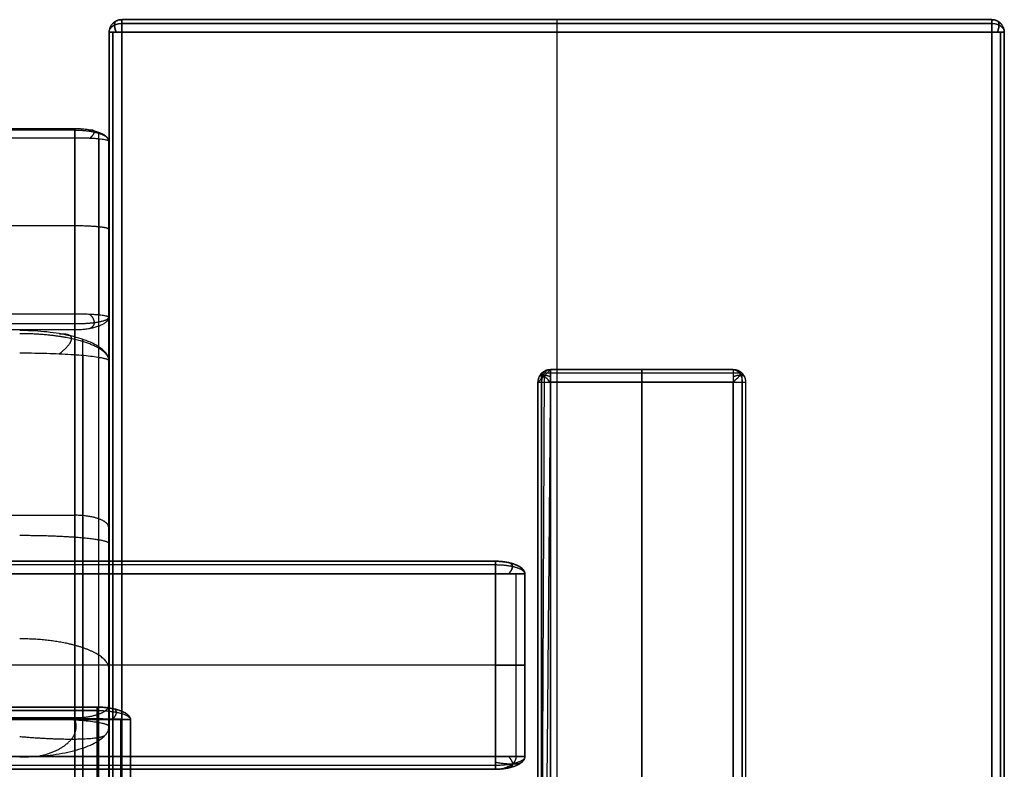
# Model space of a CAD drawing. Header units: millimetres. Extents: x -901 to 901, y -356 to 356.
# Tile 18 of 18: x 744 to 901, y 237 to 356. Entities that reach past the tile are written whole.
import ezdxf

# ---------------------------------------------------------------- set-up
doc = ezdxf.new("R2010")
doc.units = ezdxf.units.MM
doc.layers.add('Défaut', color=7, linetype='Continuous', true_color=0x000000)

msp = doc.modelspace()

# ---------------------------------------------------------------- linework, layer by layer
at = {"layer": 'Défaut'}
for p, q in [((760.63, 355.54, 606.72), (898.63, 355.54, 606.72)), ((829.63, 355.54, 592.22), (829.63, 355.54, 621.22)), ((829.63, 353.54, 590.22), (829.63, -332.46, 590.22)), ((829.63, 353.54, 623.22), (829.63, -332.46, 623.22)), ((753.18, 322.81, 726.39), (0, 322.81, 726.39)), ((758.55, 199.61, 269.72), (758.55, 322.28, 724.46)), ((857.63, 299.99, 295.22), (828.63, 299.99, 295.22)), ((843.13, 299.99, 2.22), (843.13, 299.99, 588.22)), ((843.13, 297.99, 590.22), (843.13, 69.99, 590.22)), ((843.13, 69.99, 0.22), (843.13, 297.99, 0.22)), ((0, 276.88, 492.79), (753.18, 276.88, 492.79)), ((758.55, 274.95, 493.32), (758.55, 246.95, 500.87)), ((819.89, 269.58, 252.6), (0, 269.58, 252.6)), ((824.58, 238.58, 252.6), (824.58, 267.58, 252.6)), ((819.89, 253.08, 335.6), (0, 253.08, 335.6)), ((819.89, 253.08, 169.6), (0, 253.08, 169.6)), ((758.6, 193.45, 551.72), (758.6, 254.5, 551.72)), ((824.58, 253.08, 333.6), (824.58, 253.08, 171.6)), ((756.73, 246.43, 218.89), (0, 246.43, 218.89)), ((0, 244.76, 500.42), (753.18, 244.76, 500.42)), ((762.01, -320.58, 241.93), (762.01, 244.43, 241.93)), ((819.89, 236.58, 252.6), (0, 236.58, 252.6))]:
    msp.add_line(p, q, dxfattribs=at)
for points, weights in [([(758.63, 353.54, 592.22), (758.63, 355.54, 592.22), (760.63, 355.54, 592.22)], [1, 0.707106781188, 1]), ([(760.63, 355.54, 621.22), (758.63, 355.54, 621.22), (758.63, 353.54, 621.22)], [1, 0.70710678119, 1]), ([(760.63, 355.54, 592.22), (760.63, 355.54, 590.22), (760.63, 353.54, 590.22)], [1, 0.707106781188, 1]), ([(760.63, 353.54, 623.22), (760.63, 355.54, 623.22), (760.63, 355.54, 621.22)], [1, 0.70710678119, 1]), ([(898.63, 353.54, 590.22), (898.63, 355.54, 590.22), (898.63, 355.54, 592.22)], [1, 0.707106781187, 1]), ([(898.63, 355.54, 592.22), (900.63, 355.54, 592.22), (900.63, 353.54, 592.22)], [1, 0.707106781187, 1]), ([(900.63, 353.54, 621.22), (900.63, 355.54, 621.22), (898.63, 355.54, 621.22)], [1, 0.707106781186, 1]), ([(898.63, 355.54, 621.22), (898.63, 355.54, 623.22), (898.63, 353.54, 623.22)], [1, 0.707106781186, 1]), ([(760.63, 353.54, 590.22), (758.63, 353.54, 590.22), (758.63, 353.54, 592.22)], [1, 0.707106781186, 1]), ([(758.63, 353.54, 621.22), (758.63, 353.54, 623.22), (760.63, 353.54, 623.22)], [1, 0.707106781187, 1]), ([(900.63, 353.54, 592.22), (900.63, 353.54, 590.22), (898.63, 353.54, 590.22)], [1, 0.707106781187, 1]), ([(898.63, 353.54, 623.22), (900.63, 353.54, 623.22), (900.63, 353.54, 621.22)], [1, 0.707106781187, 1]), ([(753.18, 338.22, 720.17), (753.18, 338.74, 722.1), (753.18, 336.81, 722.62)], [1, 0.707106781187, 1]), ([(758.55, 336.28, 720.69), (758.55, 338.22, 720.17), (753.18, 338.22, 720.17)], [1, 0.707106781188, 1]), ([(753.18, 336.81, 722.62), (758.55, 336.81, 722.62), (758.55, 336.28, 720.69)], [1, 0.707106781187, 1]), ([(758.55, 308.29, 728.24), (758.55, 308.81, 730.17), (753.18, 308.81, 730.17)], [1, 0.707106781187, 1]), ([(753.18, 308.81, 730.17), (753.18, 306.88, 730.69), (753.18, 306.35, 728.76)], [1, 0.707106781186, 1]), ([(753.18, 306.35, 728.76), (758.55, 306.35, 728.76), (758.55, 308.29, 728.24)], [1, 0.707106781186, 1]), ([(758.6, 301.38, 725.47), (758.6, 306.2, 724.17), (744.43, 306.2, 724.17)], [1, 0.707106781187, 1]), ([(744.43, 302.65, 730.3), (758.6, 302.65, 730.3), (758.6, 301.38, 725.47)], [1, 0.707106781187, 1]), ([(828.63, 299.99, 588.22), (826.63, 299.99, 588.22), (826.63, 297.99, 588.22)], [1, 0.707106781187, 1]), ([(828.63, 297.99, 590.22), (828.63, 299.99, 590.22), (828.63, 299.99, 588.22)], [1, 0.70710678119, 1]), ([(859.63, 297.99, 588.22), (859.63, 299.99, 588.22), (857.63, 299.99, 588.22)], [1, 0.707106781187, 1]), ([(857.63, 299.99, 588.22), (857.63, 299.99, 590.22), (857.63, 297.99, 590.22)], [1, 0.707106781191, 1]), ([(826.63, 297.99, 588.22), (826.63, 297.99, 590.22), (828.63, 297.99, 590.22)], [1, 0.707106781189, 1]), ([(857.63, 297.99, 590.22), (859.63, 297.99, 590.22), (859.63, 297.99, 588.22)], [1, 0.707106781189, 1]), ([(819.89, 269.58, 333.6), (819.89, 269.58, 335.6), (819.89, 267.58, 335.6)], [1, 0.707106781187, 1]), ([(819.89, 267.58, 169.6), (819.89, 269.58, 169.6), (819.89, 269.58, 171.6)], [1, 0.707106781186, 1]), ([(824.58, 267.58, 333.6), (824.58, 269.58, 333.6), (819.89, 269.58, 333.6)], [1, 0.707106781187, 1]), ([(819.89, 269.58, 171.6), (824.58, 269.58, 171.6), (824.58, 267.58, 171.6)], [1, 0.707106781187, 1]), ([(819.89, 267.58, 335.6), (824.58, 267.58, 335.6), (824.58, 267.58, 333.6)], [1, 0.707106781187, 1]), ([(824.58, 267.58, 171.6), (824.58, 267.58, 169.6), (819.89, 267.58, 169.6)], [1, 0.707106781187, 1]), ([(756.73, 244.43, 169.02), (756.73, 246.43, 169.02), (756.73, 246.43, 171.02)], [1, 0.707106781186, 1]), ([(756.73, 246.43, 266.76), (756.73, 246.43, 268.59), (756.73, 244.6, 268.75)], [1, 0.736967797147, 1]), ([(762.01, 244.43, 266.76), (762.01, 246.43, 266.76), (756.73, 246.43, 266.76)], [1, 0.707106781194, 1]), ([(756.73, 246.43, 171.02), (762.01, 246.43, 171.02), (762.01, 244.43, 171.02)], [1, 0.70710678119, 1]), ([(756.73, 244.6, 268.75), (756.73, 246.43, 268.59), (756.73, 246.43, 266.76)], [0.966949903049, 0.724687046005, 1]), ([(758.6, 243.36, 740.78), (758.6, 244.64, 745.62), (744.43, 244.64, 745.62)], [1, 0.707106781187, 1]), ([(756.73, 244.6, 268.75), (762.01, 244.6, 268.75), (762.01, 244.43, 266.76)], [1, 0.707106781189, 1]), ([(762.01, 244.43, 171.02), (762.01, 244.43, 169.02), (756.73, 244.43, 169.02)], [1, 0.707106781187, 1]), ([(762.01, 244.43, 266.76), (762.01, 244.43, 266.76), (762.01, 244.43, 266.76)], [0.999999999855, 0.999999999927, 0.999999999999]), ([(744.43, 238.53, 742.06), (758.6, 238.53, 742.06), (758.6, 243.36, 740.78)], [1, 0.707106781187, 1]), ([(819.89, 236.58, 171.6), (819.89, 236.58, 169.6), (819.89, 238.58, 169.6)], [1, 0.707106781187, 1]), ([(824.58, 238.58, 333.6), (824.58, 238.58, 335.6), (819.89, 238.58, 335.6)], [1, 0.707106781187, 1]), ([(819.89, 238.58, 169.6), (824.58, 238.58, 169.6), (824.58, 238.58, 171.6)], [1, 0.707106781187, 1]), ([(819.89, 236.58, 333.6), (824.58, 236.58, 333.6), (824.58, 238.58, 333.6)], [1, 0.707106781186, 1]), ([(824.58, 238.58, 171.6), (824.58, 236.58, 171.6), (819.89, 236.58, 171.6)], [1, 0.707106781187, 1]), ([(819.89, 238.58, 335.6), (819.89, 236.58, 335.6), (819.89, 236.58, 333.6)], [1, 0.707106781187, 1])]:
    msp.add_rational_spline(points, weights, degree=2, dxfattribs=at)
for points, weights, knots in [([(760.63, 355.54, 606.72), (759.8, 355.54, 606.72), (759.22, 354.95, 606.72), (758.63, 354.37, 606.72), (758.63, 353.54, 606.72)], [0.853553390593, 0.853553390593, 1, 0.853553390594, 0.853553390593], [-0.785398, -0.785398, -0.785398, 0, 0, 0.785398, 0.785398, 0.785398]), ([(758.63, 353.54, 592.22), (758.63, 354.27, 591.48), (759.48, 354.69, 591.06), (760, 354.95, 590.8), (760.63, 354.95, 590.8)], [0.859744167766, 0.823443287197, 1, 0.883663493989, 0.859744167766], [-0.94688, -0.94688, -0.94688, 0, 0, 0.623917, 0.623917, 0.623917]), ([(758.63, 353.54, 621.22), (758.63, 354.27, 621.95), (759.48, 354.69, 622.37), (760, 354.95, 622.63), (760.63, 354.95, 622.63)], [0.859744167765, 0.8234432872, 1, 0.883663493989, 0.859744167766], [-0.94688, -0.94688, -0.94688, 0, 0, 0.623917, 0.623917, 0.623917]), ([(759.74, 355.33, 592.22), (759.48, 355.2, 591.57), (759.48, 354.69, 591.06), (759.48, 354.19, 590.56), (759.74, 353.54, 590.43)], [0.855722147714, 0.871374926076, 1, 0.871374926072, 0.855722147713], [-0.689821, -0.689821, -0.689821, 0, 0, 0.689821, 0.689821, 0.689821]), ([(759.74, 353.54, 623.01), (759.48, 354.19, 622.87), (759.48, 354.69, 622.37), (759.48, 355.2, 621.87), (759.74, 355.33, 621.22)], [0.855722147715, 0.871374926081, 1, 0.871374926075, 0.855722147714], [-0.689821, -0.689821, -0.689821, 0, 0, 0.689821, 0.689821, 0.689821]), ([(829.63, 355.54, 592.22), (829.63, 355.54, 591.39), (829.63, 354.95, 590.8), (829.63, 354.37, 590.22), (829.63, 353.54, 590.22)], [0.853553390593, 0.853553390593, 1, 0.853553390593, 0.853553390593], [-0.785398, -0.785398, -0.785398, 0, 0, 0.785398, 0.785398, 0.785398]), ([(829.63, 355.54, 621.22), (829.63, 355.54, 622.04), (829.63, 354.95, 622.63), (829.63, 354.37, 623.22), (829.63, 353.54, 623.22)], [0.853553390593, 0.853553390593, 1, 0.853553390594, 0.853553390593], [-0.785398, -0.785398, -0.785398, 0, 0, 0.785398, 0.785398, 0.785398]), ([(900.63, 353.54, 606.72), (900.63, 354.37, 606.72), (900.05, 354.95, 606.72), (899.46, 355.54, 606.72), (898.63, 355.54, 606.72)], [0.853553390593, 0.853553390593, 1, 0.853553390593, 0.853553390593], [-0.785398, -0.785398, -0.785398, 0, 0, 0.785398, 0.785398, 0.785398]), ([(898.63, 354.95, 590.8), (899.27, 354.95, 590.8), (899.79, 354.69, 591.06), (900.63, 354.27, 591.48), (900.63, 353.54, 592.22)], [0.859744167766, 0.883663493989, 1, 0.823443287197, 0.859744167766], [-0.623917, -0.623917, -0.623917, 0, 0, 0.94688, 0.94688, 0.94688]), ([(898.63, 354.95, 622.63), (899.27, 354.95, 622.63), (899.79, 354.69, 622.37), (900.63, 354.27, 621.95), (900.63, 353.54, 621.22)], [0.859744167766, 0.88366349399, 1, 0.823443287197, 0.859744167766], [-0.623917, -0.623917, -0.623917, 0, 0, 0.94688, 0.94688, 0.94688]), ([(899.53, 355.33, 592.22), (899.79, 355.2, 591.57), (899.79, 354.69, 591.06), (899.79, 354.19, 590.56), (899.53, 353.54, 590.43)], [0.855722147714, 0.871374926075, 1, 0.871374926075, 0.855722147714], [-0.689821, -0.689821, -0.689821, 0, 0, 0.689821, 0.689821, 0.689821]), ([(899.53, 353.54, 623.01), (899.79, 354.19, 622.87), (899.79, 354.69, 622.37), (899.79, 355.2, 621.87), (899.53, 355.33, 621.22)], [0.855722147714, 0.871374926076, 1, 0.871374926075, 0.855722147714], [-0.689821, -0.689821, -0.689821, 0, 0, 0.689821, 0.689821, 0.689821]), ([(753.18, 338.02, 721.68), (754.89, 338.02, 721.68), (756.28, 337.7, 721.5), (758.55, 337.18, 721.2), (758.55, 336.28, 720.69)], [0.859744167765, 0.883663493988, 1, 0.823443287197, 0.859744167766], [-0.623917, -0.623917, -0.623917, 0, 0, 0.94688, 0.94688, 0.94688]), ([(755.58, 336.75, 722.41), (756.28, 337.34, 722.12), (756.28, 337.7, 721.5), (756.28, 338.06, 720.88), (755.58, 338.01, 720.22)], [0.855722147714, 0.871374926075, 1, 0.871374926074, 0.855722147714], [-0.689821, -0.689821, -0.689821, 0, 0, 0.689821, 0.689821, 0.689821]), ([(758.55, 322.28, 724.46), (758.55, 322.5, 725.26), (756.97, 322.65, 725.83), (755.4, 322.81, 726.39), (753.18, 322.81, 726.39)], [0.853553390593, 0.853553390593, 1, 0.853553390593, 0.853553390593], [-0.785398, -0.785398, -0.785398, 0, 0, 0.785398, 0.785398, 0.785398]), ([(753.18, 307.29, 729.97), (754.89, 307.29, 729.97), (756.28, 307.47, 729.66), (758.55, 307.77, 729.14), (758.55, 308.29, 728.24)], [0.859744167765, 0.883663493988, 1, 0.823443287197, 0.859744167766], [-0.623917, -0.623917, -0.623917, 0, 0, 0.94688, 0.94688, 0.94688]), ([(755.58, 306.56, 728.71), (756.28, 306.85, 729.3), (756.28, 307.47, 729.66), (756.28, 308.09, 730.01), (755.58, 308.75, 729.97)], [0.855722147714, 0.871374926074, 1, 0.871374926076, 0.855722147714], [-0.689821, -0.689821, -0.689821, 0, 0, 0.689821, 0.689821, 0.689821]), ([(758.6, 301.38, 725.47), (758.6, 303.61, 726.76), (752.63, 304.91, 727.51), (748.94, 305.7, 727.97), (744.43, 305.7, 727.97)], [0.85965129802, 0.823669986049, 1, 0.883436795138, 0.85965129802], [-0.945664, -0.945664, -0.945664, 0, 0, 0.625132, 0.625132, 0.625132]), ([(750.77, 305.69, 724.3), (752.63, 305.8, 725.96), (752.63, 304.91, 727.51), (752.63, 304.01, 729.06), (750.77, 302.52, 729.79)], [0.855628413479, 0.870985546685, 1, 0.870985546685, 0.855628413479], [-0.691909, -0.691909, -0.691909, 0, 0, 0.691909, 0.691909, 0.691909]), ([(828.63, 299.99, 294.51), (827.8, 299.99, 294.51), (827.22, 299.41, 294.51), (826.63, 298.82, 294.51), (826.63, 297.99, 294.51)], [0.853553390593, 0.853553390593, 1, 0.853553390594, 0.853553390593], [-0.785398, -0.785398, -0.785398, 0, 0, 0.785398, 0.785398, 0.785398]), ([(828.63, 299.99, 588.22), (827.9, 299.99, 588.95), (827.48, 299.15, 589.37), (827.22, 298.63, 589.63), (827.22, 297.99, 589.63)], [0.859744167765, 0.823443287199, 1, 0.88366349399, 0.859744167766], [-0.94688, -0.94688, -0.94688, 0, 0, 0.623917, 0.623917, 0.623917]), ([(843.13, 297.99, 590.22), (843.13, 298.82, 590.22), (843.13, 299.41, 589.63), (843.13, 299.99, 589.04), (843.13, 299.99, 588.22)], [0.853553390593, 0.853553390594, 1, 0.853553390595, 0.853553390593], [-0.785398, -0.785398, -0.785398, 0, 0, 0.785398, 0.785398, 0.785398]), ([(843.13, 299.99, 2.22), (843.13, 299.99, 1.39), (843.13, 299.41, 0.8), (843.13, 298.82, 0.22), (843.13, 297.99, 0.22)], [0.853553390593, 0.853553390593, 1, 0.853553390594, 0.853553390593], [-0.785398, -0.785398, -0.785398, 0, 0, 0.785398, 0.785398, 0.785398]), ([(857.63, 299.99, 588.22), (858.36, 299.99, 588.95), (858.79, 299.15, 589.37), (859.05, 298.63, 589.63), (859.05, 297.99, 589.63)], [0.859744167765, 0.823443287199, 1, 0.88366349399, 0.859744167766], [-0.94688, -0.94688, -0.94688, 0, 0, 0.623917, 0.623917, 0.623917]), ([(859.63, 297.99, 294.51), (859.63, 298.82, 294.51), (859.05, 299.41, 294.51), (858.46, 299.99, 294.51), (857.63, 299.99, 294.51)], [0.853553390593, 0.853553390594, 1, 0.853553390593, 0.853553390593], [-0.785398, -0.785398, -0.785398, 0, 0, 0.785398, 0.785398, 0.785398]), ([(826.84, 298.89, 588.22), (826.97, 299.15, 588.87), (827.48, 299.15, 589.37), (827.98, 299.15, 589.87), (828.63, 298.89, 590.01)], [0.855722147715, 0.871374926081, 1, 0.871374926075, 0.855722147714], [-0.689821, -0.689821, -0.689821, 0, 0, 0.689821, 0.689821, 0.689821]), ([(857.63, 298.89, 590.01), (858.28, 299.15, 589.87), (858.79, 299.15, 589.37), (859.29, 299.15, 588.87), (859.42, 298.89, 588.22)], [0.855722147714, 0.871374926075, 1, 0.871374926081, 0.855722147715], [-0.689821, -0.689821, -0.689821, 0, 0, 0.689821, 0.689821, 0.689821]), ([(758.55, 274.95, 493.32), (758.55, 275.75, 493.1), (756.97, 276.31, 492.95), (755.4, 276.88, 492.79), (753.18, 276.88, 492.79)], [0.853553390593, 0.853553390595, 1, 0.853553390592, 0.853553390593], [-0.785398, -0.785398, -0.785398, 0, 0, 0.785398, 0.785398, 0.785398]), ([(758.6, 272.37, 733.13), (758.6, 272.9, 735.13), (754.45, 273.27, 736.54), (750.3, 273.65, 737.96), (744.43, 273.65, 737.96)], [0.853553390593, 0.853553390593, 1, 0.853553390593, 0.853553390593], [-0.785398, -0.785398, -0.785398, 0, 0, 0.785398, 0.785398, 0.785398]), ([(824.58, 267.58, 252.6), (824.58, 268.41, 252.6), (823.21, 268.99, 252.6), (821.84, 269.58, 252.6), (819.89, 269.58, 252.6)], [0.853553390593, 0.853553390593, 1, 0.853553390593, 0.853553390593], [-0.785398, -0.785398, -0.785398, 0, 0, 0.785398, 0.785398, 0.785398]), ([(824.58, 267.58, 333.6), (824.58, 268.31, 334.33), (822.6, 268.73, 334.75), (821.38, 268.99, 335.01), (819.89, 268.99, 335.01)], [0.859744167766, 0.823443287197, 1, 0.88366349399, 0.859744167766], [-0.94688, -0.94688, -0.94688, 0, 0, 0.623917, 0.623917, 0.623917]), ([(824.58, 267.58, 171.6), (824.58, 268.31, 170.86), (822.6, 268.73, 170.44), (821.38, 268.99, 170.18), (819.89, 268.99, 170.18)], [0.859744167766, 0.823443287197, 1, 0.883663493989, 0.859744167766], [-0.94688, -0.94688, -0.94688, 0, 0, 0.623917, 0.623917, 0.623917]), ([(821.99, 269.37, 333.6), (822.6, 269.24, 334.25), (822.6, 268.73, 334.75), (822.6, 268.23, 335.26), (821.99, 267.58, 335.39)], [0.855722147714, 0.871374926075, 1, 0.871374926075, 0.855722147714], [-0.689821, -0.689821, -0.689821, 0, 0, 0.689821, 0.689821, 0.689821]), ([(821.99, 267.58, 169.81), (822.6, 268.23, 169.94), (822.6, 268.73, 170.44), (822.6, 269.24, 170.95), (821.99, 269.37, 171.6)], [0.855722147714, 0.871374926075, 1, 0.871374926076, 0.855722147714], [-0.689821, -0.689821, -0.689821, 0, 0, 0.689821, 0.689821, 0.689821]), ([(758.6, 252.44, 544.06), (758.6, 254.44, 543.53), (754.45, 255.85, 543.14), (750.3, 257.27, 542.76), (744.43, 257.27, 542.76)], [0.853553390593, 0.853553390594, 1, 0.853553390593, 0.853553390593], [-0.785398, -0.785398, -0.785398, 0, 0, 0.785398, 0.785398, 0.785398]), ([(819.89, 253.08, 335.6), (821.84, 253.08, 335.6), (823.21, 253.08, 335.01), (824.58, 253.08, 334.43), (824.58, 253.08, 333.6)], [0.853553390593, 0.853553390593, 1, 0.853553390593, 0.853553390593], [-0.785398, -0.785398, -0.785398, 0, 0, 0.785398, 0.785398, 0.785398]), ([(824.58, 253.08, 171.6), (824.58, 253.08, 170.77), (823.21, 253.08, 170.18), (821.84, 253.08, 169.6), (819.89, 253.08, 169.6)], [0.853553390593, 0.853553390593, 1, 0.853553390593, 0.853553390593], [-0.785398, -0.785398, -0.785398, 0, 0, 0.785398, 0.785398, 0.785398]), ([(753.18, 244.76, 500.42), (755.4, 244.76, 500.42), (756.97, 245.32, 500.27), (758.55, 245.89, 500.12), (758.55, 246.69, 499.9)], [0.853553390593, 0.853553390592, 1, 0.853553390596, 0.853553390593], [-0.785398, -0.785398, -0.785398, 0, 0, 0.785398, 0.785398, 0.785398]), ([(756.73, 246.43, 218.89), (758.92, 246.43, 218.89), (760.46, 245.84, 218.89), (762.01, 245.26, 218.89), (762.01, 244.43, 218.89)], [0.853553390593, 0.853553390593, 1, 0.853553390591, 0.853553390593], [-0.785398, -0.785398, -0.785398, 0, 0, 0.785398, 0.785398, 0.785398]), ([(762.01, 244.43, 171.02), (762.01, 245.16, 170.28), (759.78, 245.58, 169.86), (758.41, 245.84, 169.6), (756.73, 245.84, 169.6)], [0.859744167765, 0.823443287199, 1, 0.883663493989, 0.859744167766], [-0.94688, -0.94688, -0.94688, 0, 0, 0.623917, 0.623917, 0.623917]), ([(759.09, 244.43, 169.23), (759.78, 245.08, 169.36), (759.78, 245.58, 169.86), (759.78, 246.09, 170.37), (759.09, 246.22, 171.02)], [0.855722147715, 0.87137492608, 1, 0.871374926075, 0.855722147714], [-0.689821, -0.689821, -0.689821, 0, 0, 0.689821, 0.689821, 0.689821]), ([(747.33, 238.63, 742.03), (751.01, 239.33, 743.62), (752.61, 241.31, 744.31), (753.8, 242.78, 744.83), (753.22, 244.37, 744.57)], [0.853789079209, 0.84767837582, 1, 0.881967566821, 0.859066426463], [-0.816906, -0.816906, -0.816906, 0, 0, 0.633012, 0.633012, 0.633012]), ([(757.91, 241.87, 741.18), (756.97, 241.31, 743.05), (752.61, 241.31, 744.31), (748.97, 241.31, 745.36), (744.43, 241.72, 745.5)], [0.853737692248, 0.8587486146, 1, 0.879138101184, 0.858023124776], [-0.757536, -0.757536, -0.757536, 0, 0, 0.648186, 0.648186, 0.648186]), ([(824.58, 238.58, 333.6), (824.58, 237.85, 334.33), (822.6, 237.42, 334.75), (821.38, 237.17, 335.01), (819.89, 237.17, 335.01)], [0.859744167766, 0.823443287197, 1, 0.883663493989, 0.859744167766], [-0.94688, -0.94688, -0.94688, 0, 0, 0.623917, 0.623917, 0.623917]), ([(819.89, 236.58, 171.6), (821.61, 236.58, 170.86), (822.6, 237.42, 170.44), (823.21, 237.94, 170.18), (823.21, 238.58, 170.18)], [0.859744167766, 0.823443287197, 1, 0.883663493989, 0.859744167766], [-0.94688, -0.94688, -0.94688, 0, 0, 0.623917, 0.623917, 0.623917]), ([(819.89, 236.58, 252.6), (821.84, 236.58, 252.6), (823.21, 237.17, 252.6), (824.58, 237.75, 252.6), (824.58, 238.58, 252.6)], [0.853553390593, 0.853553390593, 1, 0.853553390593, 0.853553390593], [-0.785398, -0.785398, -0.785398, 0, 0, 0.785398, 0.785398, 0.785398]), ([(819.89, 237.69, 169.81), (821.42, 237.42, 169.94), (822.6, 237.42, 170.44), (823.78, 237.42, 170.95), (824.09, 237.69, 171.6)], [0.855722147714, 0.871374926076, 1, 0.871374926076, 0.855722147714], [-0.689821, -0.689821, -0.689821, 0, 0, 0.689821, 0.689821, 0.689821]), ([(821.99, 238.58, 335.39), (822.6, 237.93, 335.26), (822.6, 237.42, 334.75), (822.6, 236.92, 334.25), (821.99, 236.79, 333.6)], [0.855722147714, 0.871374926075, 1, 0.871374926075, 0.855722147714], [-0.689821, -0.689821, -0.689821, 0, 0, 0.689821, 0.689821, 0.689821])]:
    msp.add_rational_spline(points, weights, degree=2, knots=knots, dxfattribs=at)
for points in [[(759.22, 354.95, 592.22), (759.22, 354.95, 606.72), (759.22, 354.95, 621.22)], [(760.63, 355.54, 592.22), (829.63, 355.54, 592.22), (898.63, 355.54, 592.22)], [(760.63, 355.54, 621.22), (760.63, 355.54, 606.72), (760.63, 355.54, 592.22)], [(898.63, 355.54, 621.22), (829.63, 355.54, 621.22), (760.63, 355.54, 621.22)], [(898.63, 354.95, 590.8), (829.63, 354.95, 590.8), (760.63, 354.95, 590.8)], [(760.63, 354.95, 622.63), (829.63, 354.95, 622.63), (898.63, 354.95, 622.63)], [(898.63, 355.54, 592.22), (898.63, 355.54, 606.72), (898.63, 355.54, 621.22)], [(900.05, 354.95, 592.22), (900.05, 354.95, 606.72), (900.05, 354.95, 621.22)], [(758.63, -332.46, 592.22), (758.63, 10.54, 592.22), (758.63, 353.54, 592.22)], [(758.63, 353.54, 592.22), (758.63, 353.54, 606.72), (758.63, 353.54, 621.22)], [(758.63, 353.54, 621.22), (758.63, 10.54, 621.22), (758.63, -332.46, 621.22)], [(758.63, -332.46, 606.72), (758.63, 10.54, 606.72), (758.63, 353.54, 606.72)], [(759.22, 353.54, 590.8), (759.22, 10.54, 590.8), (759.22, -332.46, 590.8)], [(759.22, -332.46, 622.63), (759.22, 10.54, 622.63), (759.22, 353.54, 622.63)], [(760.63, 353.54, 590.22), (760.63, 10.54, 590.22), (760.63, -332.46, 590.22)], [(898.63, 353.54, 590.22), (829.63, 353.54, 590.22), (760.63, 353.54, 590.22)], [(760.63, -332.46, 623.22), (760.63, 10.54, 623.22), (760.63, 353.54, 623.22)], [(760.63, 353.54, 623.22), (829.63, 353.54, 623.22), (898.63, 353.54, 623.22)], [(898.63, -332.46, 590.22), (898.63, 10.54, 590.22), (898.63, 353.54, 590.22)], [(898.63, 353.54, 623.22), (898.63, 10.54, 623.22), (898.63, -332.46, 623.22)], [(900.05, -332.46, 590.8), (900.05, 10.54, 590.8), (900.05, 353.54, 590.8)], [(900.05, 353.54, 622.63), (900.05, 10.54, 622.63), (900.05, -332.46, 622.63)], [(900.63, 353.54, 592.22), (900.63, 10.54, 592.22), (900.63, -332.46, 592.22)], [(900.63, 353.54, 621.22), (900.63, 353.54, 606.72), (900.63, 353.54, 592.22)], [(900.63, -332.46, 621.22), (900.63, 10.54, 621.22), (900.63, 353.54, 621.22)], [(900.63, -332.46, 606.72), (900.63, 10.54, 606.72), (900.63, 353.54, 606.72)], [(753.18, 338.22, 720.17), (376.59, 338.22, 720.17), (0, 338.22, 720.17)], [(753.18, 338.02, 721.68), (376.59, 338.02, 721.68), (0, 338.02, 721.68)], [(753.18, 215.54, 265.42), (753.18, 276.88, 492.79), (753.18, 338.22, 720.17)], [(756.97, 214.97, 265.58), (756.97, 276.31, 492.95), (756.97, 337.65, 720.32)], [(0, 336.81, 722.62), (376.59, 336.81, 722.62), (753.18, 336.81, 722.62)], [(753.18, 336.81, 722.62), (753.18, 322.81, 726.39), (753.18, 308.81, 730.17)], [(756.97, 336.65, 722.05), (756.97, 322.65, 725.83), (756.97, 308.65, 729.61)], [(758.55, 308.29, 728.24), (758.55, 322.28, 724.46), (758.55, 336.28, 720.69)], [(758.55, 336.28, 720.69), (758.55, 274.95, 493.32), (758.55, 213.61, 265.94)], [(753.18, 308.81, 730.17), (376.59, 308.81, 730.17), (0, 308.81, 730.17)], [(758.55, 185.61, 273.5), (758.55, 246.95, 500.87), (758.55, 308.29, 728.24)], [(753.18, 307.29, 729.97), (376.59, 307.29, 729.97), (0, 307.29, 729.97)], [(0, 306.35, 728.76), (376.59, 306.35, 728.76), (753.18, 306.35, 728.76)], [(753.18, 306.35, 728.76), (753.18, 244.76, 500.42), (753.18, 183.16, 272.09)], [(756.97, 183.88, 272.5), (756.97, 245.4, 500.55), (756.97, 306.92, 728.61)], [(754.45, 206.91, 361.74), (754.45, 255.85, 543.14), (754.45, 304.79, 724.55)], [(754.45, 302.28, 728.89), (754.45, 273.27, 736.54), (754.45, 244.27, 744.2)], [(758.6, 301.38, 725.47), (758.6, 252.44, 544.06), (758.6, 203.5, 362.66)], [(758.6, 243.36, 740.78), (758.6, 272.37, 733.13), (758.6, 301.38, 725.47)], [(828.63, 299.99, 588.22), (827.63, 184.99, 588.22), (826.63, 69.99, 588.22)], [(826.63, 297.99, 2.22), (827.63, 298.99, 295.22), (828.63, 299.99, 588.22)], [(857.63, 299.99, 588.22), (843.13, 299.99, 588.22), (828.63, 299.99, 588.22)], [(828.63, 299.99, 588.22), (828.63, 299.99, 295.22), (828.63, 299.99, 2.22)], [(828.63, 299.99, 2.22), (843.13, 299.99, 2.22), (857.63, 299.99, 2.22)], [(857.63, 299.99, 2.22), (857.63, 299.99, 295.22), (857.63, 299.99, 588.22)], [(827.63, 298.99, 295.22), (827.13, 184.49, 295.22), (826.63, 69.99, 295.22)], [(827.22, 299.41, 0.8), (827.22, 299.41, 294.51), (827.22, 299.41, 588.22)], [(859.05, 299.41, 0.8), (843.13, 299.41, 0.8), (827.22, 299.41, 0.8)], [(827.22, 68.58, 0.8), (827.22, 183.99, 0.8), (827.22, 299.41, 0.8)], [(857.63, 299.41, 589.63), (843.13, 299.41, 589.63), (828.63, 299.41, 589.63)], [(859.05, 299.41, 0.8), (859.05, 299.41, 294.51), (859.05, 299.41, 588.22)], [(859.05, 68.58, 0.8), (859.05, 183.99, 0.8), (859.05, 299.41, 0.8)], [(826.63, 297.99, 2.22), (826.63, 297.99, 295.22), (826.63, 297.99, 588.22)], [(826.63, 297.99, 588.22), (826.63, 183.99, 588.22), (826.63, 69.99, 588.22)], [(826.63, 69.99, 2.22), (826.63, 183.99, 2.22), (826.63, 297.99, 2.22)], [(827.22, 297.99, 589.63), (827.22, 183.99, 589.63), (827.22, 69.99, 589.63)], [(828.63, 297.99, 590.22), (843.13, 297.99, 590.22), (857.63, 297.99, 590.22)], [(828.63, 69.99, 590.22), (828.63, 183.99, 590.22), (828.63, 297.99, 590.22)], [(857.63, 297.99, 0.22), (843.13, 297.99, 0.22), (828.63, 297.99, 0.22)], [(828.63, 297.99, 0.22), (828.63, 183.99, 0.22), (828.63, 69.99, 0.22)], [(857.63, 297.99, 590.22), (857.63, 183.99, 590.22), (857.63, 69.99, 590.22)], [(857.63, 69.99, 0.22), (857.63, 183.99, 0.22), (857.63, 297.99, 0.22)], [(859.05, 297.99, 589.63), (859.05, 183.99, 589.63), (859.05, 69.99, 589.63)], [(859.63, 297.99, 588.22), (859.63, 297.99, 295.22), (859.63, 297.99, 2.22)], [(859.63, 69.99, 588.22), (859.63, 183.99, 588.22), (859.63, 297.99, 588.22)], [(859.63, 69.99, 2.22), (859.63, 183.99, 2.22), (859.63, 297.99, 2.22)], [(859.63, 69.99, 295.22), (859.63, 183.99, 295.22), (859.63, 297.99, 295.22)], [(819.89, 269.58, 333.6), (409.95, 269.58, 333.6), (0, 269.58, 333.6)], [(0, 269.58, 171.6), (409.95, 269.58, 171.6), (819.89, 269.58, 171.6)], [(819.89, 268.99, 335.01), (409.95, 268.99, 335.01), (0, 268.99, 335.01)], [(819.89, 268.99, 170.18), (409.95, 268.99, 170.18), (0, 268.99, 170.18)], [(819.89, 269.58, 171.6), (819.89, 269.58, 252.6), (819.89, 269.58, 333.6)], [(823.21, 268.99, 171.6), (823.21, 268.99, 252.6), (823.21, 268.99, 333.6)], [(819.89, 267.58, 169.6), (409.95, 267.58, 169.6), (0, 267.58, 169.6)], [(0, 267.58, 335.6), (409.95, 267.58, 335.6), (819.89, 267.58, 335.6)], [(819.89, 267.58, 335.6), (819.89, 253.08, 335.6), (819.89, 238.58, 335.6)], [(819.89, 238.58, 169.6), (819.89, 253.08, 169.6), (819.89, 267.58, 169.6)], [(823.21, 238.58, 335.01), (823.21, 253.08, 335.01), (823.21, 267.58, 335.01)], [(823.21, 238.58, 170.18), (823.21, 253.08, 170.18), (823.21, 267.58, 170.18)], [(824.58, 238.58, 333.6), (824.58, 253.08, 333.6), (824.58, 267.58, 333.6)], [(824.58, 267.58, 333.6), (824.58, 267.58, 252.6), (824.58, 267.58, 171.6)], [(824.58, 267.58, 171.6), (824.58, 253.08, 171.6), (824.58, 238.58, 171.6)], [(756.73, 246.43, 266.76), (378.36, 246.43, 266.76), (0, 246.43, 266.76)], [(0, 246.43, 171.02), (378.36, 246.43, 171.02), (756.73, 246.43, 171.02)], [(756.73, 245.9, 268.11), (378.36, 245.9, 268.11), (0, 245.9, 268.11)], [(756.73, 245.84, 169.6), (378.36, 245.84, 169.6), (0, 245.84, 169.6)], [(756.73, 246.43, 171.02), (756.73, 246.43, 218.89), (756.73, 246.43, 266.76)], [(760.46, 245.84, 266.76), (760.46, 245.84, 218.89), (760.46, 245.84, 171.02)], [(0, 244.6, 268.75), (378.36, 244.6, 268.75), (756.73, 244.6, 268.75)], [(756.73, 244.43, 169.02), (378.36, 244.43, 169.02), (0, 244.43, 169.02)], [(756.73, 244.6, 268.75), (756.73, -21.64, 291.8), (756.73, -287.87, 314.85)], [(756.73, -320.58, 169.02), (756.73, -38.07, 169.02), (756.73, 244.43, 169.02)], [(760.46, -287.93, 314.26), (760.46, -21.69, 291.21), (760.46, 244.55, 268.17)], [(760.46, 244.43, 169.6), (760.46, -38.07, 169.6), (760.46, -320.58, 169.6)], [(762.01, 244.43, 171.02), (762.01, -38.07, 171.02), (762.01, -320.58, 171.02)], [(762.01, -288.05, 312.85), (762.01, -21.81, 289.81), (762.01, 244.43, 266.76)], [(762.01, 244.43, 266.76), (762.01, 244.43, 218.89), (762.01, 244.43, 171.02)], [(758.6, 144.92, 367.89), (758.6, 194.14, 554.34), (758.6, 243.36, 740.78)], [(754.45, 239.95, 741.69), (754.45, 190.72, 555.24), (754.45, 141.5, 368.79)], [(819.89, 238.58, 335.6), (409.95, 238.58, 335.6), (0, 238.58, 335.6)], [(0, 238.58, 169.6), (409.95, 238.58, 169.6), (819.89, 238.58, 169.6)], [(824.58, 238.58, 171.6), (824.58, 238.58, 252.6), (824.58, 238.58, 333.6)], [(819.89, 237.17, 170.18), (409.95, 237.17, 170.18), (0, 237.17, 170.18)], [(819.89, 237.17, 335.01), (409.95, 237.17, 335.01), (0, 237.17, 335.01)], [(819.89, 236.58, 171.6), (409.95, 236.58, 171.6), (0, 236.58, 171.6)], [(0, 236.58, 333.6), (409.95, 236.58, 333.6), (819.89, 236.58, 333.6)], [(819.89, 236.58, 333.6), (819.89, 236.58, 252.6), (819.89, 236.58, 171.6)], [(823.21, 237.17, 171.6), (823.21, 237.17, 252.6), (823.21, 237.17, 333.6)]]:
    msp.add_open_spline(points, degree=2, dxfattribs=at)
for points, knots in [([(828.63, 299.99, 2.22), (828.39, 299.99, 1.97), (828.15, 299.95, 1.73), (827.79, 299.81, 1.38), (827.67, 299.75, 1.26), (827.44, 299.61, 1.03), (827.33, 299.52, 0.91), (827.22, 299.41, 0.8)], [0, 0, 0, 0, 1.060286, 1.060286, 1.590406, 1.590406, 2.120731, 2.120731, 2.120731, 2.120731]), ([(859.05, 299.41, 0.8), (858.93, 299.52, 0.91), (858.82, 299.61, 1.03), (858.59, 299.75, 1.26), (858.47, 299.81, 1.38), (858.11, 299.95, 1.73), (857.87, 299.99, 1.97), (857.63, 299.99, 2.22)], [-2.120731, -2.120731, -2.120731, -2.120731, -1.590406, -1.590406, -1.060286, -1.060286, 0, 0, 0, 0]), ([(827.22, 299.41, 0.8), (827.11, 299.3, 0.91), (827.02, 299.18, 1.03), (826.87, 298.95, 1.26), (826.81, 298.83, 1.38), (826.67, 298.48, 1.73), (826.63, 298.23, 1.97), (826.63, 297.99, 2.22)], [-2.120731, -2.120731, -2.120731, -2.120731, -1.590406, -1.590406, -1.060286, -1.060286, 0, 0, 0, 0]), ([(828.63, 297.99, 0.22), (828.39, 298.23, 0.22), (828.15, 298.48, 0.26), (827.79, 298.83, 0.4), (827.67, 298.95, 0.46), (827.44, 299.18, 0.6), (827.33, 299.3, 0.69), (827.22, 299.41, 0.8)], [0, 0, 0, 0, 1.060286, 1.060286, 1.590406, 1.590406, 2.120731, 2.120731, 2.120731, 2.120731]), ([(857.63, 297.99, 0.22), (857.87, 298.23, 0.22), (858.11, 298.48, 0.26), (858.47, 298.83, 0.4), (858.59, 298.95, 0.46), (858.82, 299.18, 0.6), (858.93, 299.3, 0.69), (859.05, 299.41, 0.8)], [0, 0, 0, 0, 1.060286, 1.060286, 1.590406, 1.590406, 2.120731, 2.120731, 2.120731, 2.120731]), ([(859.63, 297.99, 2.22), (859.63, 298.23, 1.97), (859.59, 298.48, 1.73), (859.45, 298.83, 1.38), (859.39, 298.95, 1.26), (859.24, 299.18, 1.03), (859.16, 299.3, 0.91), (859.05, 299.41, 0.8)], [0, 0, 0, 0, 1.060286, 1.060286, 1.590406, 1.590406, 2.120731, 2.120731, 2.120731, 2.120731])]:
    msp.add_open_spline(points, degree=3, knots=knots, dxfattribs=at)

doc.saveas('drawing.dxf')
